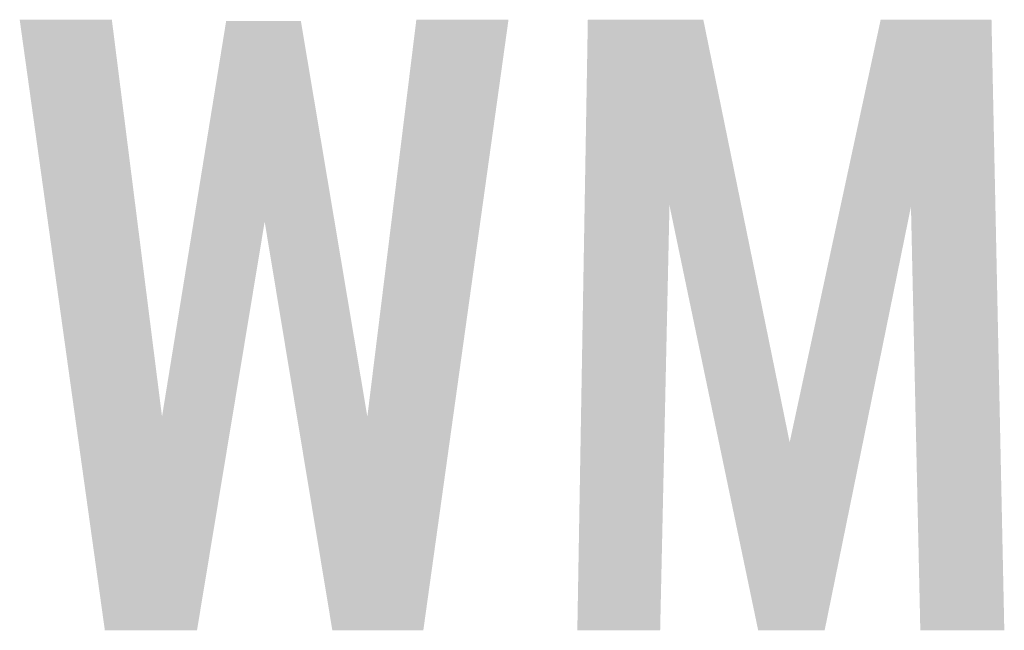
# Model space of a CAD drawing. Extents: x -9 to 122, y -9 to 65.
# Tile 77 of 256: x 19.06 to 21.21, y 28.27 to 29.6. Entities that reach past the tile are written whole.
import ezdxf

# ---------------------------------------------------------------- set-up
doc = ezdxf.new("R2010")
doc.units = 0
doc.layers.add('CLICKER_4_FOR_R7FA4M2A_V100_GTO', color=12, linetype='CONTINUOUS')

msp = doc.modelspace()

# ---------------------------------------------------------------- linework, layer by layer
at = {"layer": 'CLICKER_4_FOR_R7FA4M2A_V100_GTO'}
for points in [[(19.062726, 29.5986), (19.062722, 29.598618), (19.263362, 29.5986), (19.062722, 29.598618)], [(19.183228, 28.73517), (19.062726, 29.5986), (19.372604, 28.73517), (19.263362, 29.5986)], [(19.441388, 29.15907), (19.512296, 29.596062), (19.748342, 29.15907), (19.674844, 29.596062)], [(19.512296, 29.596062), (19.5123, 29.59608), (19.674844, 29.596062), (19.5123, 29.59608)], [(19.819638, 28.73517), (19.926316, 29.598596), (20.006426, 28.73517), (20.126958, 29.598596)], [(19.926316, 29.598596), (19.92632, 29.59862), (20.126958, 29.598596), (19.92632, 29.59862)], [(20.292742, 29.194566), (20.2997, 29.598602), (20.633756, 29.194566), (20.551144, 29.598602)], [(20.2997, 29.598602), (20.299702, 29.59862), (20.551144, 29.598602), (20.299702, 29.59862)], [(20.84962, 29.192028), (20.937232, 29.598598), (21.187066, 29.192028), (21.17852, 29.598598)], [(20.937232, 29.598598), (20.937238, 29.59862), (21.17852, 29.598598), (20.937238, 29.59862)], [(20.27682, 28.270222), (20.292742, 29.194566), (20.457138, 28.270222), (20.477476, 29.194566)], [(20.585096, 28.679244), (20.477476, 29.194566), (20.739122, 28.679244), (20.633756, 29.194566)], [(20.739122, 28.679244), (20.84962, 29.192028), (20.898674, 28.679244), (21.00322, 29.192028)], [(21.02358, 28.270222), (21.00322, 29.192028), (21.206438, 28.270222), (21.187066, 29.192028)], [(19.372604, 28.73517), (19.441388, 29.15907), (19.525822, 28.73517), (19.596078, 29.15907)], [(19.666346, 28.73517), (19.596078, 29.15907), (19.819638, 28.73517), (19.748342, 29.15907)], [(19.248118, 28.27022), (19.183228, 28.73517), (19.448764, 28.27022), (19.525822, 28.73517)], [(19.743416, 28.270218), (19.666346, 28.73517), (19.941522, 28.270218), (20.006426, 28.73517)], [(20.670516, 28.270218), (20.585096, 28.679244), (20.815284, 28.270218), (20.898674, 28.679244)], [(19.448762, 28.2702), (19.248118, 28.27022), (19.448762, 28.2702), (19.448764, 28.27022)], [(19.94152, 28.2702), (19.743416, 28.270218), (19.94152, 28.2702), (19.941522, 28.270218)], [(20.457138, 28.2702), (20.27682, 28.270222), (20.457138, 28.2702), (20.457138, 28.270222)], [(20.815282, 28.2702), (20.670516, 28.270218), (20.815282, 28.2702), (20.815284, 28.270218)], [(21.206438, 28.2702), (21.02358, 28.270222), (21.206438, 28.2702), (21.206438, 28.270222)]]:
    msp.add_solid(points, dxfattribs=at)

doc.saveas('drawing.dxf')
